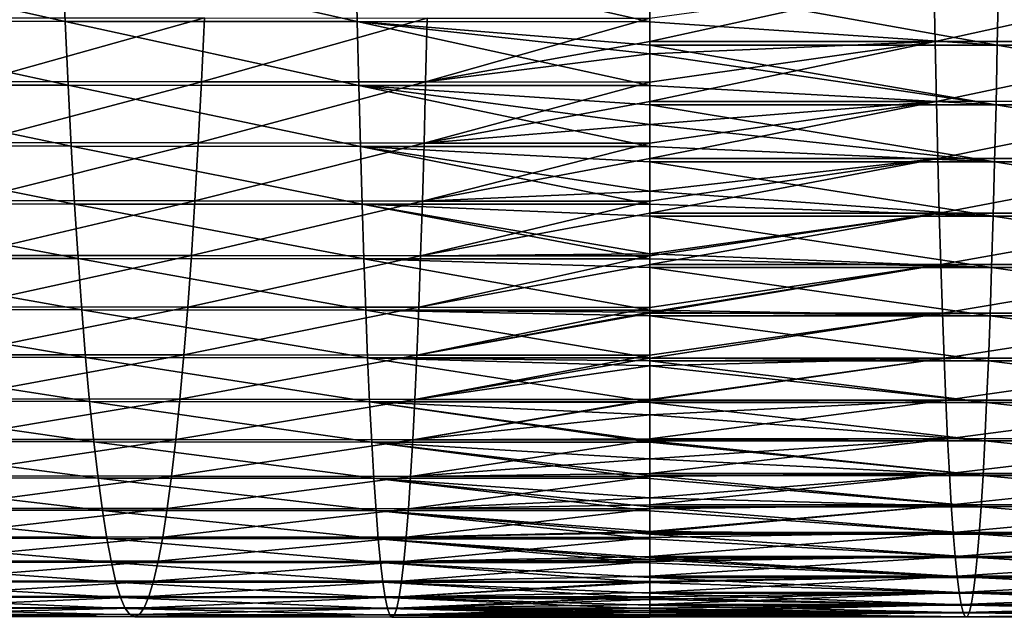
# Model space of a CAD drawing. Header units: metres. Extents: x -24 to 236, y -24 to 24.
# Tile 174 of 256: x 126.24 to 132.11, y -9 to -5.44. Entities that reach past the tile are written whole.
import ezdxf

# ---------------------------------------------------------------- set-up
doc = ezdxf.new("R2010")
doc.units = ezdxf.units.M
doc.layers.add('solid_10392024', color=7, linetype='CONTINUOUS')

msp = doc.modelspace()

# ---------------------------------------------------------------- linework, layer by layer
at = {"layer": 'solid_10392024'}
for points in [[(126.514961, -5.449595, 384.059509), (126.498466, -5.053567, 384.343872), (124.74968, -5.052507, 384.216064)], [(124.774361, -5.448452, 383.932312), (126.514961, -5.449595, 384.059509), (124.74968, -5.052507, 384.216064)], [(128.257019, -5.450477, 384.136017), (128.248764, -5.054385, 384.420776), (126.498466, -5.053567, 384.343872)], [(126.514961, -5.449595, 384.059509), (128.257019, -5.450477, 384.136017), (126.498466, -5.053567, 384.343872)], [(130, -5.450836, 384.161591), (130, -5.218945, 384.332306), (128.248764, -5.054385, 384.420776)], [(128.257019, -5.450477, 384.136017), (130, -5.450836, 384.161591), (128.248764, -5.054385, 384.420776)], [(131.693848, -5.196607, 369.629639), (130, -5.568387, 369.929413), (130, -5.429088, 369.821899)], [(131.693848, -5.196607, 369.629639), (131.701141, -5.568351, 369.907074), (130, -5.568387, 369.929413)], [(132.072083, -5.589809, 384.026367), (132.079407, -5.218911, 384.304962), (130, -5.218945, 384.332306)], [(132.072083, -5.589809, 384.026367), (130, -5.218945, 384.332306), (130, -5.450836, 384.161591)], [(131.693848, -5.196607, 369.629639), (133.387207, -5.196546, 369.562927), (131.701141, -5.568351, 369.907074)], [(133.387207, -5.196546, 369.562927), (133.401779, -5.568285, 369.840088), (131.701141, -5.568351, 369.907074)], [(132.072083, -5.589809, 384.026367), (134.143188, -5.589744, 383.944672), (132.079407, -5.218911, 384.304962)], [(134.143188, -5.589744, 383.944672), (134.157822, -5.21885, 384.222961), (132.079407, -5.218911, 384.304962)], [(126.532669, -5.829607, 383.75412), (126.514961, -5.449595, 384.059509), (124.774361, -5.448452, 383.932312)], [(124.800865, -5.828384, 383.627594), (126.532669, -5.829607, 383.75412), (124.774361, -5.448452, 383.932312)], [(126.016815, -5.426714, 369.649689), (127.345116, -5.427852, 369.745514), (125.99041, -5.807571, 369.953247)], [(127.345116, -5.427852, 369.745514), (127.327469, -5.808789, 370.049713), (125.99041, -5.807571, 369.953247)], [(128.2659, -5.83055, 383.830231), (128.257019, -5.450477, 384.136017), (126.514961, -5.449595, 384.059509)], [(126.532669, -5.829607, 383.75412), (128.2659, -5.83055, 383.830231), (126.514961, -5.449595, 384.059509)], [(127.345116, -5.427852, 369.745514), (128.672791, -5.42873, 369.802826), (127.327469, -5.808789, 370.049713)], [(128.672791, -5.42873, 369.802826), (128.663956, -5.80973, 370.107483), (127.327469, -5.808789, 370.049713)], [(130, -5.589846, 384.053619), (130, -5.450836, 384.161591), (128.257019, -5.450477, 384.136017)], [(130, -5.642322, 384.011719), (130, -5.589846, 384.053619), (128.257019, -5.450477, 384.136017)], [(130, -5.830934, 383.855682), (130, -5.642322, 384.011719), (128.257019, -5.450477, 384.136017)], [(128.2659, -5.83055, 383.830231), (130, -5.830934, 383.855682), (128.257019, -5.450477, 384.136017)], [(128.672791, -5.42873, 369.802826), (130, -5.429088, 369.821899), (128.663956, -5.80973, 370.107483)], [(130, -5.429088, 369.821899), (130, -5.568387, 369.929413), (128.663956, -5.80973, 370.107483)], [(132.072083, -5.589809, 384.026367), (130, -5.450836, 384.161591), (130, -5.589846, 384.053619)], [(130, -5.568387, 369.929413), (130, -5.642322, 369.988281), (128.663956, -5.80973, 370.107483)], [(131.701141, -5.568351, 369.907074), (130, -5.925337, 370.225769), (130, -5.810112, 370.126678)], [(131.701141, -5.568351, 369.907074), (131.708923, -5.925299, 370.203308), (130, -5.925337, 370.225769)], [(131.701141, -5.568351, 369.907074), (130, -5.810112, 370.126678), (130, -5.642322, 369.988281)], [(131.701141, -5.568351, 369.907074), (130, -5.642322, 369.988281), (130, -5.568387, 369.929413)], [(131.701141, -5.568351, 369.907074), (133.401779, -5.568285, 369.840088), (131.708923, -5.925299, 370.203308)], [(133.401779, -5.568285, 369.840088), (133.417328, -5.925229, 370.136017), (131.708923, -5.925299, 370.203308)], [(132.06427, -5.945855, 383.729065), (132.072083, -5.589809, 384.026367), (130, -5.589846, 384.053619)], [(132.06427, -5.945855, 383.729065), (130, -5.589846, 384.053619), (130, -5.642322, 384.011719)], [(132.06427, -5.945855, 383.729065), (134.127579, -5.945786, 383.647675), (132.072083, -5.589809, 384.026367)], [(134.127579, -5.945786, 383.647675), (134.143188, -5.589744, 383.944672), (132.072083, -5.589809, 384.026367)], [(130, -5.642322, 369.988281), (130, -5.810112, 370.126678), (128.663956, -5.80973, 370.107483)], [(132.06427, -5.945855, 383.729065), (130, -5.642322, 384.011719), (130, -5.830934, 383.855682)], [(125.99041, -5.807571, 369.953247), (127.327469, -5.808789, 370.049713), (125.96225, -6.17136, 370.276917)], [(127.327469, -5.808789, 370.049713), (127.308655, -6.172655, 370.374115), (125.96225, -6.17136, 370.276917)], [(127.327469, -5.808789, 370.049713), (128.663956, -5.80973, 370.107483), (127.308655, -6.172655, 370.374115)], [(128.663956, -5.80973, 370.107483), (128.654541, -6.173654, 370.432281), (127.308655, -6.172655, 370.374115)], [(128.663956, -5.80973, 370.107483), (130, -5.810112, 370.126678), (128.654541, -6.173654, 370.432281)], [(130, -5.810112, 370.126678), (130, -5.925337, 370.225769), (128.654541, -6.173654, 370.432281)], [(126.551544, -6.192484, 383.42865), (126.532669, -5.829607, 383.75412), (124.800865, -5.828384, 383.627594)], [(124.829117, -6.191186, 383.302826), (126.551544, -6.192484, 383.42865), (124.800865, -5.828384, 383.627594)], [(128.275345, -6.193487, 383.504303), (128.2659, -5.83055, 383.830231), (126.532669, -5.829607, 383.75412)], [(126.551544, -6.192484, 383.42865), (128.275345, -6.193487, 383.504303), (126.532669, -5.829607, 383.75412)], [(130, -5.945894, 383.756195), (130, -5.830934, 383.855682), (128.2659, -5.83055, 383.830231)], [(130, -6.063263, 383.651093), (130, -5.945894, 383.756195), (128.2659, -5.83055, 383.830231)], [(130, -6.193894, 383.529602), (130, -6.063263, 383.651093), (128.2659, -5.83055, 383.830231)], [(128.275345, -6.193487, 383.504303), (130, -6.193894, 383.529602), (128.2659, -5.83055, 383.830231)], [(132.06427, -5.945855, 383.729065), (130, -5.830934, 383.855682), (130, -5.945894, 383.756195)], [(130, -5.925337, 370.225769), (130, -6.063263, 370.348907), (128.654541, -6.173654, 370.432281)], [(131.708923, -5.925299, 370.203308), (130, -6.266543, 370.5401), (130, -6.17406, 370.45163)], [(131.708923, -5.925299, 370.203308), (131.717178, -6.266502, 370.517548), (130, -6.266543, 370.5401)], [(131.708923, -5.925299, 370.203308), (130, -6.17406, 370.45163), (130, -6.063263, 370.348907)], [(131.708923, -5.925299, 370.203308), (130, -6.063263, 370.348907), (130, -5.925337, 370.225769)], [(131.708923, -5.925299, 370.203308), (133.417328, -5.925229, 370.136017), (131.717178, -6.266502, 370.517548)], [(133.417328, -5.925229, 370.136017), (133.433823, -6.266429, 370.44989), (131.717178, -6.266502, 370.517548)], [(132.055984, -6.286102, 383.413788), (132.06427, -5.945855, 383.729065), (130, -5.945894, 383.756195)], [(132.055984, -6.286102, 383.413788), (130, -5.945894, 383.756195), (130, -6.063263, 383.651093)], [(132.055984, -6.286102, 383.413788), (134.111023, -6.286028, 383.332764), (132.06427, -5.945855, 383.729065)], [(134.111023, -6.286028, 383.332764), (134.127579, -5.945786, 383.647675), (132.06427, -5.945855, 383.729065)], [(130, -6.063263, 370.348907), (130, -6.17406, 370.45163), (128.654541, -6.173654, 370.432281)], [(132.055984, -6.286102, 383.413788), (130, -6.063263, 383.651093), (130, -6.193894, 383.529602)], [(126.571533, -6.537162, 383.084015), (126.551544, -6.192484, 383.42865), (124.829117, -6.191186, 383.302826)], [(124.859032, -6.535792, 382.958954), (126.571533, -6.537162, 383.084015), (124.829117, -6.191186, 383.302826)], [(125.96225, -6.17136, 370.276917), (127.308655, -6.172655, 370.374115), (125.932426, -6.517011, 370.619781)], [(127.308655, -6.172655, 370.374115), (127.288727, -6.518378, 370.717712), (125.932426, -6.517011, 370.619781)], [(128.285355, -6.538221, 383.15921), (128.275345, -6.193487, 383.504303), (126.551544, -6.192484, 383.42865)], [(126.571533, -6.537162, 383.084015), (128.285355, -6.538221, 383.15921), (126.551544, -6.192484, 383.42865)], [(127.308655, -6.172655, 370.374115), (128.654541, -6.173654, 370.432281), (127.288727, -6.518378, 370.717712)], [(128.654541, -6.173654, 370.432281), (128.644562, -6.519433, 370.776337), (127.288727, -6.518378, 370.717712)], [(130, -6.286143, 383.440826), (130, -6.193894, 383.529602), (128.275345, -6.193487, 383.504303)], [(130, -6.461205, 383.265198), (130, -6.286143, 383.440826), (128.275345, -6.193487, 383.504303)], [(130, -6.538651, 383.184326), (130, -6.461205, 383.265198), (128.275345, -6.193487, 383.504303)], [(128.285355, -6.538221, 383.15921), (130, -6.538651, 383.184326), (128.275345, -6.193487, 383.504303)], [(128.654541, -6.173654, 370.432281), (130, -6.17406, 370.45163), (128.644562, -6.519433, 370.776337)], [(130, -6.17406, 370.45163), (130, -6.266543, 370.5401), (128.644562, -6.519433, 370.776337)], [(132.055984, -6.286102, 383.413788), (130, -6.193894, 383.529602), (130, -6.286143, 383.440826)], [(130, -6.266543, 370.5401), (130, -6.461205, 370.734802), (128.644562, -6.519433, 370.776337)], [(131.717178, -6.266502, 370.517548), (130, -6.591098, 370.871582), (130, -6.519862, 370.795868)], [(131.717178, -6.266502, 370.517548), (131.725876, -6.591055, 370.848938), (130, -6.591098, 370.871582)], [(131.717178, -6.266502, 370.517548), (130, -6.519862, 370.795868), (130, -6.461205, 370.734802)], [(131.717178, -6.266502, 370.517548), (130, -6.461205, 370.734802), (130, -6.266543, 370.5401)], [(131.717178, -6.266502, 370.517548), (133.433823, -6.266429, 370.44989), (131.725876, -6.591055, 370.848938)], [(133.433823, -6.266429, 370.44989), (133.451233, -6.590978, 370.780945), (131.725876, -6.591055, 370.848938)], [(132.047256, -6.609646, 383.081421), (132.055984, -6.286102, 383.413788), (130, -6.286143, 383.440826)], [(132.047256, -6.609646, 383.081421), (130, -6.286143, 383.440826), (130, -6.461205, 383.265198)], [(132.047256, -6.609646, 383.081421), (134.093567, -6.609569, 383.000732), (132.055984, -6.286102, 383.413788)], [(134.093567, -6.609569, 383.000732), (134.111023, -6.286028, 383.332764), (132.055984, -6.286102, 383.413788)], [(130, -6.461205, 370.734802), (130, -6.519862, 370.795868), (128.644562, -6.519433, 370.776337)], [(132.047256, -6.609646, 383.081421), (130, -6.461205, 383.265198), (130, -6.538651, 383.184326)], [(126.592575, -6.862628, 382.721222), (126.571533, -6.537162, 383.084015), (124.859032, -6.535792, 382.958954)], [(124.890526, -6.861188, 382.596954), (126.592575, -6.862628, 382.721222), (124.859032, -6.535792, 382.958954)], [(125.932426, -6.517011, 370.619781), (127.288727, -6.518378, 370.717712), (125.901024, -6.843508, 370.980774)], [(127.288727, -6.518378, 370.717712), (127.267746, -6.844944, 371.079498), (125.901024, -6.843508, 370.980774)], [(128.295898, -6.863739, 382.795929), (128.285355, -6.538221, 383.15921), (126.571533, -6.537162, 383.084015)], [(126.592575, -6.862628, 382.721222), (128.295898, -6.863739, 382.795929), (126.571533, -6.537162, 383.084015)], [(127.288727, -6.518378, 370.717712), (128.644562, -6.519433, 370.776337), (127.267746, -6.844944, 371.079498)], [(128.644562, -6.519433, 370.776337), (128.634048, -6.846052, 371.138641), (127.267746, -6.844944, 371.079498)], [(130, -6.609689, 383.108368), (130, -6.538651, 383.184326), (128.285355, -6.538221, 383.15921)], [(130, -6.83464, 382.85556), (130, -6.609689, 383.108368), (128.285355, -6.538221, 383.15921)], [(130, -6.86419, 382.820892), (130, -6.83464, 382.85556), (128.285355, -6.538221, 383.15921)], [(128.295898, -6.863739, 382.795929), (130, -6.86419, 382.820892), (128.285355, -6.538221, 383.15921)], [(128.644562, -6.519433, 370.776337), (130, -6.519862, 370.795868), (128.634048, -6.846052, 371.138641)], [(130, -6.519862, 370.795868), (130, -6.591098, 370.871582), (128.634048, -6.846052, 371.138641)], [(132.047256, -6.609646, 383.081421), (130, -6.538651, 383.184326), (130, -6.609689, 383.108368)], [(130, -6.591098, 370.871582), (130, -6.83464, 371.14444), (128.634048, -6.846052, 371.138641)], [(131.725876, -6.591055, 370.848938), (130, -6.898139, 371.21936), (130, -6.846502, 371.158295)], [(131.725876, -6.591055, 370.848938), (131.735016, -6.898095, 371.196594), (130, -6.898139, 371.21936)], [(131.725876, -6.591055, 370.848938), (130, -6.846502, 371.158295), (130, -6.83464, 371.14444)], [(131.725876, -6.591055, 370.848938), (130, -6.83464, 371.14444), (130, -6.591098, 370.871582)], [(132.038101, -6.915627, 382.732849), (132.047256, -6.609646, 383.081421), (130, -6.609689, 383.108368)], [(132.038101, -6.915627, 382.732849), (130, -6.609689, 383.108368), (130, -6.83464, 382.85556)], [(131.725876, -6.591055, 370.848938), (133.451233, -6.590978, 370.780945), (131.735016, -6.898095, 371.196594)], [(133.451233, -6.590978, 370.780945), (133.469482, -6.898014, 371.128235), (131.735016, -6.898095, 371.196594)], [(132.038101, -6.915627, 382.732849), (134.075256, -6.915546, 382.652496), (132.047256, -6.609646, 383.081421)], [(134.075256, -6.915546, 382.652496), (134.093567, -6.609569, 383.000732), (132.047256, -6.609646, 383.081421)], [(126.614601, -7.167923, 382.341339), (126.592575, -6.862628, 382.721222), (124.890526, -6.861188, 382.596954)], [(124.923492, -7.16642, 382.217926), (126.614601, -7.167923, 382.341339), (124.890526, -6.861188, 382.596954)], [(125.901024, -6.843508, 370.980774), (127.267746, -6.844944, 371.079498), (125.868134, -7.149892, 371.358887)], [(127.267746, -6.844944, 371.079498), (127.245766, -7.151392, 371.458435), (125.868134, -7.149892, 371.358887)], [(128.306931, -7.169083, 382.415558), (128.295898, -6.863739, 382.795929), (126.592575, -6.862628, 382.721222)], [(126.614601, -7.167923, 382.341339), (128.306931, -7.169083, 382.415558), (126.592575, -6.862628, 382.721222)], [(127.267746, -6.844944, 371.079498), (128.634048, -6.846052, 371.138641), (127.245766, -7.151392, 371.458435)], [(128.634048, -6.846052, 371.138641), (128.623047, -7.152549, 371.518066), (127.245766, -7.151392, 371.458435)], [(130, -6.915672, 382.759644), (130, -6.86419, 382.820892), (128.295898, -6.863739, 382.795929)], [(130, -7.169555, 382.440369), (130, -6.915672, 382.759644), (128.295898, -6.863739, 382.795929)], [(128.306931, -7.169083, 382.415558), (130, -7.169555, 382.440369), (128.295898, -6.863739, 382.795929)], [(128.634048, -6.846052, 371.138641), (130, -6.846502, 371.158295), (128.623047, -7.152549, 371.518066)], [(130, -6.846502, 371.158295), (130, -6.898139, 371.21936), (128.623047, -7.152549, 371.518066)], [(130, -6.83464, 371.14444), (130, -6.846502, 371.158295), (128.634048, -6.846052, 371.138641)], [(132.038101, -6.915627, 382.732849), (130, -6.83464, 382.85556), (130, -6.86419, 382.820892)], [(132.038101, -6.915627, 382.732849), (130, -6.86419, 382.820892), (130, -6.915672, 382.759644)], [(130, -6.898139, 371.21936), (130, -7.15302, 371.537933), (128.623047, -7.152549, 371.518066)], [(131.735016, -6.898095, 371.196594), (130, -7.186852, 371.58252), (130, -7.182151, 371.576294)], [(131.735016, -6.898095, 371.196594), (131.744553, -7.186805, 371.559601), (130, -7.186852, 371.58252)], [(131.735016, -6.898095, 371.196594), (130, -7.182151, 371.576294), (130, -7.15302, 371.537933)], [(131.735016, -6.898095, 371.196594), (130, -7.15302, 371.537933), (130, -6.898139, 371.21936)], [(132.028534, -7.203233, 382.368958), (132.038101, -6.915627, 382.732849), (130, -6.915672, 382.759644)], [(132.028534, -7.203233, 382.368958), (130, -6.915672, 382.759644), (130, -7.169555, 382.440369)], [(131.735016, -6.898095, 371.196594), (133.469482, -6.898014, 371.128235), (131.744553, -7.186805, 371.559601)], [(133.469482, -6.898014, 371.128235), (133.488541, -7.186721, 371.490875), (131.744553, -7.186805, 371.559601)], [(132.028534, -7.203233, 382.368958), (134.056152, -7.203149, 382.288971), (132.038101, -6.915627, 382.732849)], [(134.056152, -7.203149, 382.288971), (134.075256, -6.915546, 382.652496), (132.038101, -6.915627, 382.732849)], [(125.868134, -7.149892, 371.358887), (127.245766, -7.151392, 371.458435), (125.833847, -7.435262, 371.752991)], [(127.245766, -7.151392, 371.458435), (127.222862, -7.436821, 371.853394), (125.833847, -7.435262, 371.752991)], [(127.245766, -7.151392, 371.458435), (128.623047, -7.152549, 371.518066), (127.222862, -7.436821, 371.853394)], [(128.623047, -7.152549, 371.518066), (128.611572, -7.438025, 371.913574), (127.222862, -7.436821, 371.853394)], [(128.623047, -7.152549, 371.518066), (130, -7.15302, 371.537933), (128.611572, -7.438025, 371.913574)], [(130, -7.15302, 371.537933), (130, -7.182151, 371.576294), (128.611572, -7.438025, 371.913574)], [(126.637558, -7.452152, 381.945526), (126.614601, -7.167923, 382.341339), (124.923492, -7.16642, 382.217926)], [(124.957855, -7.450589, 381.822968), (126.637558, -7.452152, 381.945526), (124.923492, -7.16642, 382.217926)], [(128.318436, -7.453358, 382.019226), (128.306931, -7.169083, 382.415558), (126.614601, -7.167923, 382.341339)], [(126.637558, -7.452152, 381.945526), (128.318436, -7.453358, 382.019226), (126.614601, -7.167923, 382.341339)], [(130, -7.182151, 382.423706), (130, -7.169555, 382.440369), (128.306931, -7.169083, 382.415558)], [(130, -7.20328, 382.39563), (130, -7.182151, 382.423706), (128.306931, -7.169083, 382.415558)], [(130, -7.453848, 382.043823), (130, -7.20328, 382.39563), (128.306931, -7.169083, 382.415558)], [(128.318436, -7.453358, 382.019226), (130, -7.453848, 382.043823), (128.306931, -7.169083, 382.415558)], [(130, -7.182151, 371.576294), (130, -7.186852, 371.58252), (128.611572, -7.438025, 371.913574)], [(130, -7.186852, 371.58252), (130, -7.438515, 371.933594), (128.611572, -7.438025, 371.913574)], [(132.028534, -7.203233, 382.368958), (130, -7.169555, 382.440369), (130, -7.182151, 382.423706)], [(132.028534, -7.203233, 382.368958), (130, -7.182151, 382.423706), (130, -7.20328, 382.39563)], [(131.744553, -7.186805, 371.559601), (130, -7.456467, 371.960052), (130, -7.438515, 371.933594)], [(131.744553, -7.186805, 371.559601), (131.754471, -7.456419, 371.937012), (130, -7.456467, 371.960052)], [(131.744553, -7.186805, 371.559601), (130, -7.438515, 371.933594), (130, -7.186852, 371.58252)], [(132.0186, -7.471699, 381.990723), (132.028534, -7.203233, 382.368958), (130, -7.20328, 382.39563)], [(132.0186, -7.471699, 381.990723), (130, -7.20328, 382.39563), (130, -7.453848, 382.043823)], [(131.744553, -7.186805, 371.559601), (133.488541, -7.186721, 371.490875), (131.754471, -7.456419, 371.937012)], [(133.488541, -7.186721, 371.490875), (133.508362, -7.456332, 371.867889), (131.754471, -7.456419, 371.937012)], [(132.0186, -7.471699, 381.990723), (134.036285, -7.471611, 381.911163), (132.028534, -7.203233, 382.368958)], [(134.036285, -7.471611, 381.911163), (134.056152, -7.203149, 382.288971), (132.028534, -7.203233, 382.368958)], [(126.661377, -7.714478, 381.534912), (126.637558, -7.452152, 381.945526), (124.957855, -7.450589, 381.822968)], [(124.993492, -7.712861, 381.413239), (126.661377, -7.714478, 381.534912), (124.957855, -7.450589, 381.822968)], [(125.833847, -7.435262, 371.752991), (127.222862, -7.436821, 371.853394), (125.798279, -7.69878, 372.161896)], [(127.222862, -7.436821, 371.853394), (127.199097, -7.700394, 372.263245), (125.798279, -7.69878, 372.161896)], [(128.330353, -7.715727, 381.608032), (128.318436, -7.453358, 382.019226), (126.637558, -7.452152, 381.945526)], [(126.661377, -7.714478, 381.534912), (128.330353, -7.715727, 381.608032), (126.637558, -7.452152, 381.945526)], [(127.222862, -7.436821, 371.853394), (128.611572, -7.438025, 371.913574), (127.199097, -7.700394, 372.263245)], [(128.611572, -7.438025, 371.913574), (128.59967, -7.701641, 372.323944), (127.199097, -7.700394, 372.263245)], [(130, -7.471747, 382.017273), (130, -7.453848, 382.043823), (128.318436, -7.453358, 382.019226)], [(130, -7.502421, 381.971283), (130, -7.471747, 382.017273), (128.318436, -7.453358, 382.019226)], [(130, -7.716235, 381.632477), (130, -7.502421, 381.971283), (128.318436, -7.453358, 382.019226)], [(128.330353, -7.715727, 381.608032), (130, -7.716235, 381.632477), (128.318436, -7.453358, 382.019226)], [(128.611572, -7.438025, 371.913574), (130, -7.438515, 371.933594), (128.59967, -7.701641, 372.323944)], [(130, -7.438515, 371.933594), (130, -7.456467, 371.960052), (128.59967, -7.701641, 372.323944)], [(132.0186, -7.471699, 381.990723), (130, -7.453848, 382.043823), (130, -7.471747, 382.017273)], [(130, -7.456467, 371.960052), (130, -7.502421, 372.028717), (128.59967, -7.701641, 372.323944)], [(130, -7.502421, 372.028717), (130, -7.702147, 372.344147), (128.59967, -7.701641, 372.323944)], [(131.754471, -7.456419, 371.937012), (130, -7.706271, 372.350983), (130, -7.702147, 372.344147)], [(131.754471, -7.456419, 371.937012), (131.764725, -7.706221, 372.327789), (130, -7.706271, 372.350983)], [(131.754471, -7.456419, 371.937012), (130, -7.702147, 372.344147), (130, -7.502421, 372.028717)], [(131.754471, -7.456419, 371.937012), (130, -7.502421, 372.028717), (130, -7.456467, 371.960052)], [(132.008316, -7.720312, 381.599182), (132.0186, -7.471699, 381.990723), (130, -7.471747, 382.017273)], [(132.008316, -7.720312, 381.599182), (130, -7.471747, 382.017273), (130, -7.502421, 381.971283)], [(132.008316, -7.720312, 381.599182), (130, -7.502421, 381.971283), (130, -7.716235, 381.632477)], [(131.754471, -7.456419, 371.937012), (133.508362, -7.456332, 371.867889), (131.764725, -7.706221, 372.327789)], [(133.508362, -7.456332, 371.867889), (133.528885, -7.706131, 372.25827), (131.764725, -7.706221, 372.327789)], [(132.008316, -7.720312, 381.599182), (134.015732, -7.720221, 381.52002), (132.0186, -7.471699, 381.990723)], [(134.015732, -7.720221, 381.52002), (134.036285, -7.471611, 381.911163), (132.0186, -7.471699, 381.990723)], [(126.685974, -7.954132, 381.110687), (126.661377, -7.714478, 381.534912), (124.993492, -7.712861, 381.413239)], [(125.030319, -7.952464, 380.98996), (126.685974, -7.954132, 381.110687), (124.993492, -7.712861, 381.413239)], [(125.798279, -7.69878, 372.161896), (127.199097, -7.700394, 372.263245), (125.76152, -7.939671, 372.584473)], [(127.199097, -7.700394, 372.263245), (127.174538, -7.941335, 372.686707), (125.76152, -7.939671, 372.584473)], [(128.342682, -7.955419, 381.183258), (128.330353, -7.715727, 381.608032), (126.661377, -7.714478, 381.534912)], [(126.685974, -7.954132, 381.110687), (128.342682, -7.955419, 381.183258), (126.661377, -7.714478, 381.534912)], [(127.199097, -7.700394, 372.263245), (128.59967, -7.701641, 372.323944), (127.174538, -7.941335, 372.686707)], [(128.59967, -7.701641, 372.323944), (128.587372, -7.942621, 372.747986), (127.174538, -7.941335, 372.686707)], [(130, -7.720361, 381.62558), (130, -7.716235, 381.632477), (128.330353, -7.715727, 381.608032)], [(130, -7.794234, 381.5), (130, -7.720361, 381.62558), (128.330353, -7.715727, 381.608032)], [(130, -7.948462, 381.221619), (130, -7.794234, 381.5), (128.330353, -7.715727, 381.608032)], [(130, -7.955943, 381.207489), (130, -7.948462, 381.221619), (128.330353, -7.715727, 381.608032)], [(128.342682, -7.955419, 381.183258), (130, -7.955943, 381.207489), (128.330353, -7.715727, 381.608032)], [(128.59967, -7.701641, 372.323944), (130, -7.702147, 372.344147), (128.587372, -7.942621, 372.747986)], [(130, -7.702147, 372.344147), (130, -7.706271, 372.350983), (128.587372, -7.942621, 372.747986)], [(130, -7.706271, 372.350983), (130, -7.794234, 372.5), (128.587372, -7.942621, 372.747986)], [(131.764725, -7.706221, 372.327789), (130, -7.935598, 372.754272), (130, -7.794234, 372.5)], [(131.764725, -7.706221, 372.327789), (131.77533, -7.935546, 372.730927), (130, -7.935598, 372.754272)], [(131.764725, -7.706221, 372.327789), (130, -7.794234, 372.5), (130, -7.706271, 372.350983)], [(132.008316, -7.720312, 381.599182), (130, -7.716235, 381.632477), (130, -7.720361, 381.62558)], [(131.997696, -7.948411, 381.195343), (132.008316, -7.720312, 381.599182), (130, -7.720361, 381.62558)], [(131.997696, -7.948411, 381.195343), (130, -7.720361, 381.62558), (130, -7.794234, 381.5)], [(131.764725, -7.706221, 372.327789), (133.528885, -7.706131, 372.25827), (131.77533, -7.935546, 372.730927)], [(133.528885, -7.706131, 372.25827), (133.550049, -7.935453, 372.661011), (131.77533, -7.935546, 372.730927)], [(131.997696, -7.948411, 381.195343), (133.994522, -7.948317, 381.116608), (132.008316, -7.720312, 381.599182)], [(133.994522, -7.948317, 381.116608), (134.015732, -7.720221, 381.52002), (132.008316, -7.720312, 381.599182)], [(130, -7.794234, 372.5), (130, -7.935598, 372.754272), (128.587372, -7.942621, 372.747986)], [(131.997696, -7.948411, 381.195343), (130, -7.794234, 381.5), (130, -7.948462, 381.221619)], [(126.711296, -8.170407, 380.674133), (126.685974, -7.954132, 381.110687), (125.030319, -7.952464, 380.98996)], [(125.068207, -8.168694, 380.554382), (126.711296, -8.170407, 380.674133), (125.030319, -7.952464, 380.98996)], [(125.76152, -7.939671, 372.584473), (127.174538, -7.941335, 372.686707), (125.723679, -8.157226, 373.019409)], [(127.174538, -7.941335, 372.686707), (127.149254, -8.158937, 373.12262), (125.723679, -8.157226, 373.019409)], [(128.355362, -8.17173, 380.746124), (128.342682, -7.955419, 381.183258), (126.685974, -7.954132, 381.110687)], [(126.711296, -8.170407, 380.674133), (128.355362, -8.17173, 380.746124), (126.685974, -7.954132, 381.110687)], [(127.174538, -7.941335, 372.686707), (128.587372, -7.942621, 372.747986), (127.149254, -8.158937, 373.12262)], [(128.587372, -7.942621, 372.747986), (128.574707, -8.160257, 373.184479), (127.149254, -8.158937, 373.12262)], [(130, -8.05648, 381.011627), (130, -7.955943, 381.207489), (128.342682, -7.955419, 381.183258)], [(130, -8.155442, 380.806396), (130, -8.05648, 381.011627), (128.342682, -7.955419, 381.183258)], [(130, -8.172268, 380.770142), (130, -8.155442, 380.806396), (128.342682, -7.955419, 381.183258)], [(128.355362, -8.17173, 380.746124), (130, -8.172268, 380.770142), (128.342682, -7.955419, 381.183258)], [(128.587372, -7.942621, 372.747986), (130, -7.943144, 372.768402), (128.574707, -8.160257, 373.184479)], [(130, -7.943144, 372.768402), (130, -8.05648, 372.988373), (128.574707, -8.160257, 373.184479)], [(130, -7.935598, 372.754272), (130, -7.943144, 372.768402), (128.587372, -7.942621, 372.747986)], [(131.77533, -7.935546, 372.730927), (130, -8.143839, 373.168823), (130, -8.05648, 372.988373)], [(131.77533, -7.935546, 372.730927), (131.786209, -8.143785, 373.145355), (130, -8.143839, 373.168823)], [(131.77533, -7.935546, 372.730927), (130, -8.05648, 372.988373), (130, -7.943144, 372.768402)], [(131.77533, -7.935546, 372.730927), (130, -7.943144, 372.768402), (130, -7.935598, 372.754272)], [(131.986801, -8.155389, 380.780273), (131.997696, -7.948411, 381.195343), (130, -7.948462, 381.221619)], [(131.986801, -8.155389, 380.780273), (130, -7.948462, 381.221619), (130, -7.955943, 381.207489)], [(131.986801, -8.155389, 380.780273), (130, -7.955943, 381.207489), (130, -8.05648, 381.011627)], [(131.77533, -7.935546, 372.730927), (133.550049, -7.935453, 372.661011), (131.786209, -8.143785, 373.145355)], [(133.550049, -7.935453, 372.661011), (133.571808, -8.14369, 373.074982), (131.786209, -8.143785, 373.145355)], [(131.986801, -8.155389, 380.780273), (133.972717, -8.155293, 380.701965), (131.997696, -7.948411, 381.195343)], [(133.972717, -8.155293, 380.701965), (133.994522, -7.948317, 381.116608), (131.997696, -7.948411, 381.195343)], [(130, -8.05648, 372.988373), (130, -8.143839, 373.168823), (128.574707, -8.160257, 373.184479)], [(131.986801, -8.155389, 380.780273), (130, -8.05648, 381.011627), (130, -8.155442, 380.806396)], [(125.723679, -8.157226, 373.019409), (127.149254, -8.158937, 373.12262), (125.684883, -8.350807, 373.465454)], [(130, -8.143839, 373.168823), (130, -8.160795, 373.205078), (128.574707, -8.160257, 373.184479)], [(131.786209, -8.143785, 373.145355), (130, -8.330441, 373.593567), (130, -8.288161, 373.491943)], [(131.786209, -8.143785, 373.145355), (131.797363, -8.330386, 373.569946), (130, -8.330441, 373.593567)], [(131.786209, -8.143785, 373.145355), (130, -8.288161, 373.491943), (130, -8.160795, 373.205078)], [(131.786209, -8.143785, 373.145355), (130, -8.160795, 373.205078), (130, -8.143839, 373.168823)], [(131.975632, -8.340698, 380.355133), (131.986801, -8.155389, 380.780273), (130, -8.155442, 380.806396)], [(131.975632, -8.340698, 380.355133), (130, -8.155442, 380.806396), (130, -8.172268, 380.770142)], [(131.786209, -8.143785, 373.145355), (133.571808, -8.14369, 373.074982), (131.797363, -8.330386, 373.569946)], [(133.571808, -8.14369, 373.074982), (133.594101, -8.330288, 373.499146), (131.797363, -8.330386, 373.569946)], [(131.975632, -8.340698, 380.355133), (133.950394, -8.3406, 380.277252), (131.986801, -8.155389, 380.780273)], [(133.950394, -8.3406, 380.277252), (133.972717, -8.155293, 380.701965), (131.986801, -8.155389, 380.780273)], [(126.737259, -8.36267, 380.226532), (126.711296, -8.170407, 380.674133), (125.068207, -8.168694, 380.554382)], [(125.107063, -8.360917, 380.107727), (126.737259, -8.36267, 380.226532), (125.068207, -8.168694, 380.554382)], [(127.149254, -8.158937, 373.12262), (127.123329, -8.352558, 373.569641), (125.684883, -8.350807, 373.465454)], [(128.368362, -8.364024, 380.297913), (128.355362, -8.17173, 380.746124), (126.711296, -8.170407, 380.674133)], [(126.737259, -8.36267, 380.226532), (128.368362, -8.364024, 380.297913), (126.711296, -8.170407, 380.674133)], [(127.149254, -8.158937, 373.12262), (128.574707, -8.160257, 373.184479), (127.123329, -8.352558, 373.569641)], [(128.574707, -8.160257, 373.184479), (128.561722, -8.35391, 373.632111), (127.123329, -8.352558, 373.569641)], [(130, -8.288161, 380.508057), (130, -8.172268, 380.770142), (128.355362, -8.17173, 380.746124)], [(130, -8.340753, 380.381104), (130, -8.288161, 380.508057), (128.355362, -8.17173, 380.746124)], [(130, -8.364574, 380.321716), (130, -8.340753, 380.381104), (128.355362, -8.17173, 380.746124)], [(128.368362, -8.364024, 380.297913), (130, -8.364574, 380.321716), (128.355362, -8.17173, 380.746124)], [(128.574707, -8.160257, 373.184479), (130, -8.160795, 373.205078), (128.561722, -8.35391, 373.632111)], [(130, -8.160795, 373.205078), (130, -8.288161, 373.491943), (128.561722, -8.35391, 373.632111)], [(131.975632, -8.340698, 380.355133), (130, -8.172268, 380.770142), (130, -8.288161, 380.508057)], [(130, -8.288161, 373.491943), (130, -8.330441, 373.593567), (128.561722, -8.35391, 373.632111)], [(130, -8.330441, 373.593567), (130, -8.354461, 373.652924), (128.561722, -8.35391, 373.632111)], [(131.975632, -8.340698, 380.355133), (130, -8.288161, 380.508057), (130, -8.340753, 380.381104)], [(131.797363, -8.330386, 373.569946), (130, -8.494906, 374.027374), (130, -8.488398, 374.00882)], [(131.797363, -8.330386, 373.569946), (131.808762, -8.494851, 374.003601), (130, -8.494906, 374.027374)], [(131.797363, -8.330386, 373.569946), (130, -8.488398, 374.00882), (130, -8.354461, 373.652924)], [(131.797363, -8.330386, 373.569946), (130, -8.354461, 373.652924), (130, -8.330441, 373.593567)], [(131.797363, -8.330386, 373.569946), (133.594101, -8.330288, 373.499146), (131.808762, -8.494851, 374.003601)], [(133.594101, -8.330288, 373.499146), (133.616867, -8.494752, 373.932343), (131.808762, -8.494851, 374.003601)], [(126.763779, -8.530354, 379.769165), (126.737259, -8.36267, 380.226532), (125.107063, -8.360917, 380.107727)], [(125.146759, -8.528566, 379.651367), (126.763779, -8.530354, 379.769165), (125.107063, -8.360917, 380.107727)], [(125.684883, -8.350807, 373.465454), (127.123329, -8.352558, 373.569641), (125.645226, -8.519845, 373.921295)], [(127.123329, -8.352558, 373.569641), (127.096832, -8.521631, 374.026489), (125.645226, -8.519845, 373.921295)], [(128.381638, -8.531735, 379.839935), (128.368362, -8.364024, 380.297913), (126.737259, -8.36267, 380.226532)], [(126.763779, -8.530354, 379.769165), (128.381638, -8.531735, 379.839935), (126.737259, -8.36267, 380.226532)], [(127.123329, -8.352558, 373.569641), (128.561722, -8.35391, 373.632111), (127.096832, -8.521631, 374.026489)], [(128.561722, -8.35391, 373.632111), (128.548447, -8.523011, 374.089569), (127.096832, -8.521631, 374.026489)], [(130, -8.488398, 379.99118), (130, -8.364574, 380.321716), (128.368362, -8.364024, 380.297913)], [(130, -8.5039, 379.946808), (130, -8.488398, 379.99118), (128.368362, -8.364024, 380.297913)], [(130, -8.532297, 379.863556), (130, -8.5039, 379.946808), (128.368362, -8.364024, 380.297913)], [(128.381638, -8.531735, 379.839935), (130, -8.532297, 379.863556), (128.368362, -8.364024, 380.297913)], [(128.561722, -8.35391, 373.632111), (130, -8.354461, 373.652924), (128.548447, -8.523011, 374.089569)], [(130, -8.354461, 373.652924), (130, -8.488398, 374.00882), (128.548447, -8.523011, 374.089569)], [(131.964218, -8.503844, 379.92099), (131.975632, -8.340698, 380.355133), (130, -8.340753, 380.381104)], [(131.964218, -8.503844, 379.92099), (130, -8.340753, 380.381104), (130, -8.364574, 380.321716)], [(131.964218, -8.503844, 379.92099), (130, -8.364574, 380.321716), (130, -8.488398, 379.99118)], [(131.964218, -8.503844, 379.92099), (133.927597, -8.503745, 379.843567), (131.975632, -8.340698, 380.355133)], [(133.927597, -8.503745, 379.843567), (133.950394, -8.3406, 380.277252), (131.975632, -8.340698, 380.355133)], [(130, -8.488398, 374.00882), (130, -8.494906, 374.027374), (128.548447, -8.523011, 374.089569)], [(130, -8.494906, 374.027374), (130, -8.523572, 374.110596), (128.548447, -8.523011, 374.089569)], [(131.964218, -8.503844, 379.92099), (130, -8.488398, 379.99118), (130, -8.5039, 379.946808)], [(131.808762, -8.494851, 374.003601), (130, -8.636801, 374.469055), (130, -8.523572, 374.110596)], [(131.808762, -8.494851, 374.003601), (131.820358, -8.636744, 374.445129), (130, -8.636801, 374.469055)], [(131.808762, -8.494851, 374.003601), (130, -8.523572, 374.110596), (130, -8.494906, 374.027374)], [(131.952606, -8.644395, 379.479004), (131.964218, -8.503844, 379.92099), (130, -8.5039, 379.946808)], [(131.952606, -8.644395, 379.479004), (130, -8.5039, 379.946808), (130, -8.532297, 379.863556)], [(131.808762, -8.494851, 374.003601), (133.616867, -8.494752, 373.932343), (131.820358, -8.636744, 374.445129)], [(133.616867, -8.494752, 373.932343), (133.64006, -8.636643, 374.373413), (131.820358, -8.636744, 374.445129)], [(131.952606, -8.644395, 379.479004), (133.904388, -8.644294, 379.402069), (131.964218, -8.503844, 379.92099)], [(133.904388, -8.644294, 379.402069), (133.927597, -8.503745, 379.843567), (131.964218, -8.503844, 379.92099)], [(126.790794, -8.672968, 379.303406), (126.763779, -8.530354, 379.769165), (125.146759, -8.528566, 379.651367)], [(125.187187, -8.671149, 379.186646), (126.790794, -8.672968, 379.303406), (125.146759, -8.528566, 379.651367)], [(125.645226, -8.519845, 373.921295), (127.096832, -8.521631, 374.026489), (125.604836, -8.663842, 374.38562)], [(127.096832, -8.521631, 374.026489), (127.069847, -8.665659, 374.491821), (125.604836, -8.663842, 374.38562)], [(128.395172, -8.674372, 379.373535), (128.381638, -8.531735, 379.839935), (126.763779, -8.530354, 379.769165)], [(126.790794, -8.672968, 379.303406), (128.395172, -8.674372, 379.373535), (126.763779, -8.530354, 379.769165)], [(127.096832, -8.521631, 374.026489), (128.548447, -8.523011, 374.089569), (127.069847, -8.665659, 374.491821)], [(128.548447, -8.523011, 374.089569), (128.534927, -8.667062, 374.555511), (127.069847, -8.665659, 374.491821)], [(130, -8.644451, 379.5047), (130, -8.532297, 379.863556), (128.381638, -8.531735, 379.839935)], [(130, -8.656432, 379.462952), (130, -8.644451, 379.5047), (128.381638, -8.531735, 379.839935)], [(130, -8.674943, 379.396942), (130, -8.656432, 379.462952), (128.381638, -8.531735, 379.839935)], [(128.395172, -8.674372, 379.373535), (130, -8.674943, 379.396942), (128.381638, -8.531735, 379.839935)], [(128.548447, -8.523011, 374.089569), (130, -8.523572, 374.110596), (128.534927, -8.667062, 374.555511)], [(130, -8.523572, 374.110596), (130, -8.636801, 374.469055), (128.534927, -8.667062, 374.555511)], [(131.952606, -8.644395, 379.479004), (130, -8.532297, 379.863556), (130, -8.644451, 379.5047)], [(126.818214, -8.790092, 378.830597), (126.790794, -8.672968, 379.303406), (125.187187, -8.671149, 379.186646)], [(125.228226, -8.788248, 378.714874), (126.818214, -8.790092, 378.830597), (125.187187, -8.671149, 379.186646)], [(125.604836, -8.663842, 374.38562), (127.069847, -8.665659, 374.491821), (125.563828, -8.782376, 374.857025)], [(127.069847, -8.665659, 374.491821), (127.042442, -8.784218, 374.964264), (125.563828, -8.782376, 374.857025)], [(128.408905, -8.791514, 378.900116), (128.395172, -8.674372, 379.373535), (126.790794, -8.672968, 379.303406)], [(126.818214, -8.790092, 378.830597), (128.408905, -8.791514, 378.900116), (126.790794, -8.672968, 379.303406)], [(127.069847, -8.665659, 374.491821), (128.534927, -8.667062, 374.555511), (127.042442, -8.784218, 374.964264)], [(128.534927, -8.667062, 374.555511), (128.52121, -8.78564, 375.028595), (127.042442, -8.784218, 374.964264)], [(130, -8.762033, 379.055908), (130, -8.674943, 379.396942), (128.395172, -8.674372, 379.373535)], [(130, -8.792092, 378.923309), (130, -8.762033, 379.055908), (128.395172, -8.674372, 379.373535)], [(128.408905, -8.791514, 378.900116), (130, -8.792092, 378.923309), (128.395172, -8.674372, 379.373535)], [(128.534927, -8.667062, 374.555511), (130, -8.667632, 374.576752), (128.52121, -8.78564, 375.028595)], [(130, -8.667632, 374.576752), (130, -8.755746, 374.91748), (128.52121, -8.78564, 375.028595)], [(130, -8.636801, 374.469055), (130, -8.656432, 374.537048), (128.534927, -8.667062, 374.555511)], [(130, -8.656432, 374.537048), (130, -8.667632, 374.576752), (128.534927, -8.667062, 374.555511)], [(131.820358, -8.636744, 374.445129), (130, -8.755746, 374.91748), (130, -8.667632, 374.576752)], [(131.820358, -8.636744, 374.445129), (131.832138, -8.75569, 374.893402), (130, -8.755746, 374.91748)], [(131.820358, -8.636744, 374.445129), (130, -8.667632, 374.576752), (130, -8.656432, 374.537048)], [(131.820358, -8.636744, 374.445129), (130, -8.656432, 374.537048), (130, -8.636801, 374.469055)], [(131.940826, -8.761977, 379.030396), (131.952606, -8.644395, 379.479004), (130, -8.644451, 379.5047)], [(131.940826, -8.761977, 379.030396), (130, -8.644451, 379.5047), (130, -8.656432, 379.462952)], [(131.940826, -8.761977, 379.030396), (130, -8.656432, 379.462952), (130, -8.674943, 379.396942)], [(131.940826, -8.761977, 379.030396), (130, -8.674943, 379.396942), (130, -8.762033, 379.055908)], [(131.820358, -8.636744, 374.445129), (133.64006, -8.636643, 374.373413), (131.832138, -8.75569, 374.893402)], [(133.64006, -8.636643, 374.373413), (133.663605, -8.755587, 374.821228), (131.832138, -8.75569, 374.893402)], [(131.940826, -8.761977, 379.030396), (133.880829, -8.761874, 378.953918), (131.952606, -8.644395, 379.479004)], [(133.880829, -8.761874, 378.953918), (133.904388, -8.644294, 379.402069), (131.952606, -8.644395, 379.479004)], [(126.845963, -8.88138, 378.352173), (126.818214, -8.790092, 378.830597), (125.228226, -8.788248, 378.714874)], [(125.26976, -8.879518, 378.237488), (126.845963, -8.88138, 378.352173), (125.228226, -8.788248, 378.714874)], [(125.563828, -8.782376, 374.857025), (127.042442, -8.784218, 374.964264), (125.522324, -8.875099, 375.334137)], [(127.042442, -8.784218, 374.964264), (127.014717, -8.87696, 375.442413), (125.522324, -8.875099, 375.334137)], [(128.422806, -8.882817, 378.421021), (128.408905, -8.791514, 378.900116), (126.818214, -8.790092, 378.830597)], [(126.845963, -8.88138, 378.352173), (128.422806, -8.882817, 378.421021), (126.818214, -8.790092, 378.830597)], [(127.042442, -8.784218, 374.964264), (128.52121, -8.78564, 375.028595), (127.014717, -8.87696, 375.442413)], [(128.52121, -8.78564, 375.028595), (128.507324, -8.878397, 375.507385), (127.014717, -8.87696, 375.442413)], [(130, -8.856334, 378.601685), (130, -8.792092, 378.923309), (128.408905, -8.791514, 378.900116)], [(130, -8.883402, 378.444), (130, -8.856334, 378.601685), (128.408905, -8.791514, 378.900116)], [(128.422806, -8.882817, 378.421021), (130, -8.883402, 378.444), (128.408905, -8.791514, 378.900116)], [(128.52121, -8.78564, 375.028595), (130, -8.786219, 375.050049), (128.507324, -8.878397, 375.507385)], [(130, -8.786219, 375.050049), (130, -8.791632, 375.074585), (128.507324, -8.878397, 375.507385)], [(130, -8.791632, 375.074585), (130, -8.851426, 375.371429), (128.507324, -8.878397, 375.507385)], [(130, -8.755746, 374.91748), (130, -8.786219, 375.050049), (128.52121, -8.78564, 375.028595)], [(131.832138, -8.75569, 374.893402), (130, -8.851426, 375.371429), (130, -8.791632, 375.074585)], [(131.832138, -8.75569, 374.893402), (131.844055, -8.851369, 375.347198), (130, -8.851426, 375.371429)], [(131.832138, -8.75569, 374.893402), (130, -8.791632, 375.074585), (130, -8.786219, 375.050049)], [(131.832138, -8.75569, 374.893402), (130, -8.786219, 375.050049), (130, -8.755746, 374.91748)], [(131.928894, -8.856277, 378.576324), (131.940826, -8.761977, 379.030396), (130, -8.762033, 379.055908)], [(131.928894, -8.856277, 378.576324), (130, -8.762033, 379.055908), (130, -8.792092, 378.923309)], [(131.928894, -8.856277, 378.576324), (130, -8.792092, 378.923309), (130, -8.856334, 378.601685)], [(131.832138, -8.75569, 374.893402), (133.663605, -8.755587, 374.821228), (131.844055, -8.851369, 375.347198)], [(133.663605, -8.755587, 374.821228), (133.687424, -8.851265, 375.274536), (131.844055, -8.851369, 375.347198)], [(131.928894, -8.856277, 378.576324), (133.856995, -8.856173, 378.500305), (131.940826, -8.761977, 379.030396)], [(133.856995, -8.856173, 378.500305), (133.880829, -8.761874, 378.953918), (131.940826, -8.761977, 379.030396)], [(130, -8.851426, 375.371429), (130, -8.878982, 375.529053), (128.507324, -8.878397, 375.507385)], [(131.844055, -8.851369, 375.347198), (130, -8.923587, 375.829712), (130, -8.893484, 375.619446)], [(131.844055, -8.851369, 375.347198), (131.856094, -8.92353, 375.805328), (130, -8.923587, 375.829712)], [(131.844055, -8.851369, 375.347198), (130, -8.893484, 375.619446), (130, -8.878982, 375.529053)], [(131.844055, -8.851369, 375.347198), (130, -8.878982, 375.529053), (130, -8.851426, 375.371429)], [(131.916855, -8.927045, 378.117981), (131.928894, -8.856277, 378.576324), (130, -8.856334, 378.601685)], [(131.916855, -8.927045, 378.117981), (130, -8.856334, 378.601685), (130, -8.883402, 378.444)], [(131.844055, -8.851369, 375.347198), (133.687424, -8.851265, 375.274536), (131.856094, -8.92353, 375.805328)], [(133.687424, -8.851265, 375.274536), (133.711487, -8.923425, 375.732178), (131.856094, -8.92353, 375.805328)], [(131.916855, -8.927045, 378.117981), (133.832916, -8.92694, 378.04245), (131.928894, -8.856277, 378.576324)], [(133.832916, -8.92694, 378.04245), (133.856995, -8.856173, 378.500305), (131.928894, -8.856277, 378.576324)], [(126.873955, -8.946566, 377.869476), (126.845963, -8.88138, 378.352173), (125.26976, -8.879518, 378.237488)], [(125.311653, -8.94469, 377.755859), (126.873955, -8.946566, 377.869476), (125.26976, -8.879518, 378.237488)], [(125.522324, -8.875099, 375.334137), (127.014717, -8.87696, 375.442413), (125.480446, -8.941737, 375.815552)], [(127.014717, -8.87696, 375.442413), (126.986732, -8.943612, 375.924896), (125.480446, -8.941737, 375.815552)], [(128.436829, -8.948014, 377.937714), (128.422806, -8.882817, 378.421021), (126.845963, -8.88138, 378.352173)], [(126.873955, -8.946566, 377.869476), (128.436829, -8.948014, 377.937714), (126.845963, -8.88138, 378.352173)], [(127.014717, -8.87696, 375.442413), (128.507324, -8.878397, 375.507385), (126.986732, -8.943612, 375.924896)], [(128.507324, -8.878397, 375.507385), (128.493301, -8.94506, 375.990509), (126.986732, -8.943612, 375.924896)], [(130, -8.893484, 378.380554), (130, -8.883402, 378.444), (128.422806, -8.882817, 378.421021)], [(130, -8.927102, 378.143188), (130, -8.893484, 378.380554), (128.422806, -8.882817, 378.421021)], [(130, -8.948603, 377.96048), (130, -8.927102, 378.143188), (128.422806, -8.882817, 378.421021)], [(128.436829, -8.948014, 377.937714), (130, -8.948603, 377.96048), (128.422806, -8.882817, 378.421021)], [(128.507324, -8.878397, 375.507385), (130, -8.878982, 375.529053), (128.493301, -8.94506, 375.990509)], [(130, -8.878982, 375.529053), (130, -8.893484, 375.619446), (128.493301, -8.94506, 375.990509)], [(130, -8.893484, 375.619446), (130, -8.923587, 375.829712), (128.493301, -8.94506, 375.990509)], [(131.916855, -8.927045, 378.117981), (130, -8.883402, 378.444), (130, -8.893484, 378.380554)], [(131.916855, -8.927045, 378.117981), (130, -8.893484, 378.380554), (130, -8.927102, 378.143188)], [(126.902107, -8.985457, 377.384003), (126.873955, -8.946566, 377.869476), (125.311653, -8.94469, 377.755859)], [(125.35379, -8.983574, 377.271454), (126.902107, -8.985457, 377.384003), (125.311653, -8.94469, 377.755859)], [(125.480446, -8.941737, 375.815552), (126.986732, -8.943612, 375.924896), (125.438316, -8.982095, 376.299866)], [(126.986732, -8.943612, 375.924896), (126.95858, -8.983978, 376.410278), (125.438316, -8.982095, 376.299866)], [(128.450928, -8.986912, 377.451569), (128.436829, -8.948014, 377.937714), (126.873955, -8.946566, 377.869476)], [(126.902107, -8.985457, 377.384003), (128.450928, -8.986912, 377.451569), (126.873955, -8.946566, 377.869476)], [(126.986732, -8.943612, 375.924896), (128.493301, -8.94506, 375.990509), (126.95858, -8.983978, 376.410278)], [(128.493301, -8.94506, 375.990509), (128.479202, -8.985433, 376.476532), (126.95858, -8.983978, 376.410278)], [(130, -8.961605, 377.830444), (130, -8.948603, 377.96048), (128.436829, -8.948014, 377.937714)], [(130, -8.97415, 377.681641), (130, -8.961605, 377.830444), (128.436829, -8.948014, 377.937714)], [(130, -8.987504, 377.474121), (130, -8.97415, 377.681641), (128.436829, -8.948014, 377.937714)], [(128.450928, -8.986912, 377.451569), (130, -8.987504, 377.474121), (128.436829, -8.948014, 377.937714)], [(128.493301, -8.94506, 375.990509), (130, -8.945648, 376.01239), (128.479202, -8.985433, 376.476532)], [(130, -8.945648, 376.01239), (130, -8.961605, 376.169556), (128.479202, -8.985433, 376.476532)], [(130, -8.961605, 376.169556), (130, -8.972037, 376.291107), (128.479202, -8.985433, 376.476532)], [(130, -8.972037, 376.291107), (130, -8.986024, 376.498627), (128.479202, -8.985433, 376.476532)], [(130, -8.923587, 375.829712), (130, -8.945648, 376.01239), (128.493301, -8.94506, 375.990509)], [(131.856094, -8.92353, 375.805328), (130, -8.972037, 376.291107), (130, -8.961605, 376.169556)], [(131.856094, -8.92353, 375.805328), (131.86821, -8.971979, 376.266541), (130, -8.972037, 376.291107)], [(131.856094, -8.92353, 375.805328), (130, -8.961605, 376.169556), (130, -8.945648, 376.01239)], [(131.856094, -8.92353, 375.805328), (130, -8.945648, 376.01239), (130, -8.923587, 375.829712)], [(131.904724, -8.974092, 377.656616), (131.916855, -8.927045, 378.117981), (130, -8.927102, 378.143188)], [(131.904724, -8.974092, 377.656616), (130, -8.927102, 378.143188), (130, -8.948603, 377.96048)], [(131.904724, -8.974092, 377.656616), (130, -8.948603, 377.96048), (130, -8.961605, 377.830444)], [(131.904724, -8.974092, 377.656616), (130, -8.961605, 377.830444), (130, -8.97415, 377.681641)], [(131.86821, -8.971979, 376.266541), (130, -8.996648, 376.754364), (130, -8.995731, 376.722839)], [(131.86821, -8.971979, 376.266541), (131.880371, -8.996589, 376.729645), (130, -8.996648, 376.754364)], [(131.86821, -8.971979, 376.266541), (130, -8.995731, 376.722839), (130, -8.986024, 376.498627)], [(131.86821, -8.971979, 376.266541), (130, -8.986024, 376.498627), (130, -8.972037, 376.291107)], [(131.892563, -8.997294, 377.19342), (131.904724, -8.974092, 377.656616), (130, -8.97415, 377.681641)], [(131.892563, -8.997294, 377.19342), (130, -8.97415, 377.681641), (130, -8.987504, 377.474121)], [(131.856094, -8.92353, 375.805328), (133.711487, -8.923425, 375.732178), (131.86821, -8.971979, 376.266541)], [(133.711487, -8.923425, 375.732178), (133.735703, -8.971874, 376.192932), (131.86821, -8.971979, 376.266541)], [(131.86821, -8.971979, 376.266541), (133.735703, -8.971874, 376.192932), (131.880371, -8.996589, 376.729645)], [(133.735703, -8.971874, 376.192932), (133.760025, -8.996484, 376.655548), (131.880371, -8.996589, 376.729645)], [(131.892563, -8.997294, 377.19342), (133.784378, -8.997189, 377.118835), (131.904724, -8.974092, 377.656616)], [(131.904724, -8.974092, 377.656616), (133.808701, -8.973987, 377.581543), (131.916855, -8.927045, 378.117981)], [(133.784378, -8.997189, 377.118835), (133.808701, -8.973987, 377.581543), (131.904724, -8.974092, 377.656616)], [(133.808701, -8.973987, 377.581543), (133.832916, -8.92694, 378.04245), (131.916855, -8.927045, 378.117981)], [(126.930351, -8.997941, 376.897125), (126.902107, -8.985457, 377.384003), (125.35379, -8.983574, 377.271454)], [(125.396057, -8.996054, 376.785645), (126.930351, -8.997941, 376.897125), (125.35379, -8.983574, 377.271454)], [(125.438316, -8.982095, 376.299866), (126.95858, -8.983978, 376.410278), (125.396057, -8.996054, 376.785645)], [(126.95858, -8.983978, 376.410278), (126.930351, -8.997941, 376.897125), (125.396057, -8.996054, 376.785645)], [(128.465073, -8.999397, 376.96402), (128.450928, -8.986912, 377.451569), (126.902107, -8.985457, 377.384003)], [(126.930351, -8.997941, 376.897125), (128.465073, -8.999397, 376.96402), (126.902107, -8.985457, 377.384003)], [(126.95858, -8.983978, 376.410278), (128.479202, -8.985433, 376.476532), (126.930351, -8.997941, 376.897125)], [(128.479202, -8.985433, 376.476532), (128.465073, -8.999397, 376.96402), (126.930351, -8.997941, 376.897125)], [(130, -8.995731, 377.277161), (130, -8.987504, 377.474121), (128.450928, -8.986912, 377.451569)], [(130, -8.997353, 377.218292), (130, -8.995731, 377.277161), (128.450928, -8.986912, 377.451569)], [(130, -8.99999, 376.986359), (130, -8.997353, 377.218292), (128.450928, -8.986912, 377.451569)], [(128.465073, -8.999397, 376.96402), (130, -8.99999, 376.986359), (128.450928, -8.986912, 377.451569)], [(128.479202, -8.985433, 376.476532), (130, -8.986024, 376.498627), (128.465073, -8.999397, 376.96402)], [(130, -8.986024, 376.498627), (130, -8.995731, 376.722839), (128.465073, -8.999397, 376.96402)], [(130, -8.995731, 376.722839), (130, -8.996648, 376.754364), (128.465073, -8.999397, 376.96402)], [(130, -8.996648, 376.754364), (130, -8.99999, 376.986359), (128.465073, -8.999397, 376.96402)], [(131.892563, -8.997294, 377.19342), (130, -8.987504, 377.474121), (130, -8.995731, 377.277161)], [(131.892563, -8.997294, 377.19342), (130, -8.995731, 377.277161), (130, -8.997353, 377.218292)], [(131.880371, -8.996589, 376.729645), (130, -8.997353, 377.218292), (130, -8.99999, 376.986359)], [(131.880371, -8.996589, 376.729645), (131.892563, -8.997294, 377.19342), (130, -8.997353, 377.218292)], [(131.880371, -8.996589, 376.729645), (130, -8.99999, 376.986359), (130, -8.996648, 376.754364)], [(131.880371, -8.996589, 376.729645), (133.760025, -8.996484, 376.655548), (131.892563, -8.997294, 377.19342)], [(133.760025, -8.996484, 376.655548), (133.784378, -8.997189, 377.118835), (131.892563, -8.997294, 377.19342)]]:
    msp.add_3dface(points, dxfattribs=at)

doc.saveas('drawing.dxf')
